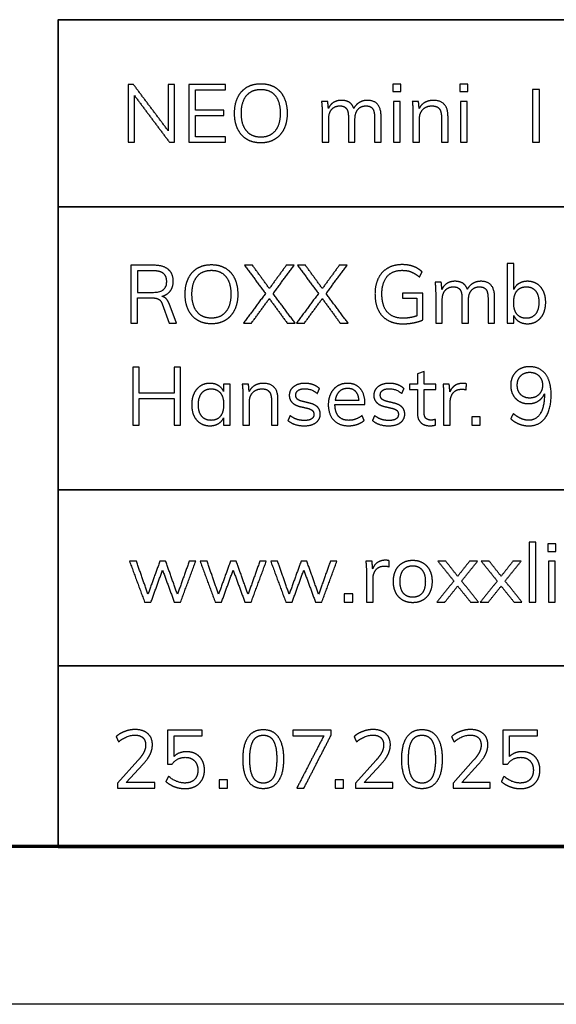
# Model space of a CAD drawing. Header units: millimetres. Extents: x 18103 to 19103, y -4769 to -3769.
# Tile 3 of 7: x 18906 to 18957, y -4769 to -4676. Entities that reach past the tile are written whole.
import ezdxf

# ---------------------------------------------------------------- set-up
doc = ezdxf.new("R2010")
doc.units = ezdxf.units.MM
doc.layers.add('ROXX NEO mini i_Mount 90°', color=7, linetype='Continuous', true_color=0x000000)

msp = doc.modelspace()

# ---------------------------------------------------------------- linework, layer by layer
at = {"layer": 'ROXX NEO mini i_Mount 90°', "color": 18, "true_color": 0x000000}
for p, q in [((18944.465, -4701.596), (18942.518, -4701.596)), ((18942.518, -4701.596), (18942.518, -4702.098)), ((18944.465, -4704.145), (18944.465, -4701.596)), ((18942.518, -4702.098), (18943.885, -4702.098)), ((18943.885, -4702.098), (18943.885, -4703.774)), ((18919.676, -4702.631), (18920.356, -4704.462)), ((18921.028, -4704.462), (18920.333, -4702.6)), ((18920.356, -4704.462), (18921.028, -4704.462)), ((18944.574, -4709.052), (18943.948, -4709.276)), ((18944.574, -4710.273), (18944.574, -4709.052)), ((18943.948, -4709.276), (18943.948, -4710.273)), ((18926.143, -4710.273), (18925.525, -4710.273)), ((18925.525, -4710.273), (18925.525, -4710.945)), ((18926.143, -4714.158), (18926.143, -4710.273)), ((18943.948, -4710.273), (18943.191, -4710.273)), ((18943.191, -4710.273), (18943.191, -4710.767)), ((18943.191, -4710.767), (18943.948, -4710.767)), ((18943.948, -4710.767), (18943.948, -4712.976)), ((18945.686, -4710.273), (18944.574, -4710.273)), ((18944.574, -4712.891), (18944.574, -4710.767)), ((18944.574, -4710.767), (18945.686, -4710.767)), ((18945.686, -4710.767), (18945.686, -4710.273)), ((18936.107, -4712.196), (18938.958, -4712.196)), ((18938.958, -4712.196), (18938.958, -4712.08)), ((18925.525, -4713.455), (18925.525, -4714.158)), ((18925.525, -4714.158), (18926.143, -4714.158)), ((18917.368, -4746.028), (18915.444, -4748.16)), ((18916.263, -4748.106), (18917.831, -4746.406)), ((18939.993, -4746.028), (18938.07, -4748.16)), ((18938.889, -4748.106), (18940.457, -4746.406)), ((18949.263, -4746.028), (18947.339, -4748.16)), ((18948.158, -4748.106), (18949.726, -4746.406)), ((18915.444, -4748.16), (18915.444, -4748.639)), ((18918.982, -4748.106), (18916.263, -4748.106)), ((18918.982, -4748.639), (18918.982, -4748.106)), ((18938.07, -4748.16), (18938.07, -4748.639)), ((18941.608, -4748.106), (18938.889, -4748.106)), ((18941.608, -4748.639), (18941.608, -4748.106)), ((18947.339, -4748.16), (18947.339, -4748.639)), ((18950.877, -4748.106), (18948.158, -4748.106)), ((18950.877, -4748.639), (18950.877, -4748.106)), ((18915.444, -4748.639), (18918.982, -4748.639)), ((18938.07, -4748.639), (18941.608, -4748.639)), ((18947.339, -4748.639), (18950.877, -4748.639)), ((19103.314, -4769.188), (18103.314, -4769.188))]:
    msp.add_line(p, q, dxfattribs=at)
at = {"layer": 'ROXX NEO mini i_Mount 90°', "color": 18, "lineweight": 70, "true_color": 0x000000}
msp.add_line((19088.314, -4754.188), (18118.314, -4754.188), dxfattribs=at)
at = {"layer": 'ROXX NEO mini i_Mount 90°', "color": 18, "lineweight": 35, "true_color": 0x000000}
msp.add_lwpolyline([(19088.335, -4675.623), (18909.793, -4675.623), (18909.793, -4754.285), (19088.335, -4754.285)], close=True, dxfattribs=at)
for points in [[(18909.793, -4693.409), (19088.335, -4693.409)], [(18909.793, -4720.29), (19088.335, -4720.29)], [(18909.793, -4737.01), (19088.335, -4737.01)]]:
    msp.add_lwpolyline(points, dxfattribs=at)
at = {"layer": 'ROXX NEO mini i_Mount 90°', "color": 18, "true_color": 0x000000}
for points in [[(18916.455, -4681.768), (18916.455, -4684.518), (18916.455, -4687.268)], [(18916.942, -4681.768), (18916.699, -4681.768), (18916.455, -4681.768)], [(18920.264, -4686.194), (18918.603, -4683.981), (18916.942, -4681.768)], [(18920.866, -4681.768), (18920.565, -4681.768), (18920.264, -4681.768)], [(18920.264, -4681.768), (18920.264, -4683.981), (18920.264, -4686.194)], [(18920.866, -4687.268), (18920.866, -4684.518), (18920.866, -4681.768)], [(18922.218, -4681.768), (18922.218, -4684.518), (18922.218, -4687.268)], [(18925.694, -4681.768), (18923.956, -4681.768), (18922.218, -4681.768)], [(18925.694, -4682.293), (18925.694, -4682.031), (18925.694, -4681.768)], [(18941.62, -4681.737), (18941.62, -4682.093), (18941.62, -4682.448)], [(18942.384, -4681.737), (18942.002, -4681.737), (18941.62, -4681.737)], [(18942.384, -4682.448), (18942.384, -4682.093), (18942.384, -4681.737)], [(18947.977, -4681.737), (18947.977, -4682.093), (18947.977, -4682.448)], [(18948.742, -4681.737), (18948.359, -4681.737), (18947.977, -4681.737)], [(18948.742, -4682.448), (18948.742, -4682.093), (18948.742, -4681.737)], [(18917.05, -4682.842), (18918.711, -4685.055), (18920.372, -4687.268)], [(18917.05, -4687.268), (18917.05, -4685.055), (18917.05, -4682.842)], [(18922.844, -4682.293), (18924.269, -4682.293), (18925.694, -4682.293)], [(18922.844, -4684.209), (18922.844, -4683.251), (18922.844, -4682.293)], [(18941.62, -4682.448), (18942.002, -4682.448), (18942.384, -4682.448)], [(18947.977, -4682.448), (18948.359, -4682.448), (18948.742, -4682.448)], [(18955.563, -4682.271), (18955.232, -4682.271), (18954.902, -4682.271)], [(18954.902, -4682.271), (18954.902, -4684.77), (18954.902, -4687.268)], [(18955.563, -4687.268), (18955.563, -4684.77), (18955.563, -4682.271)], [(18935.424, -4683.383), (18935.127, -4683.383), (18934.829, -4683.383)], [(18934.829, -4683.383), (18934.891, -4683.869), (18934.891, -4684.472)], [(18935.486, -4684.062), (18935.455, -4683.722), (18935.424, -4683.383)], [(18940.492, -4684.827), (18940.492, -4683.29), (18939.202, -4683.29)], [(18942.307, -4683.383), (18941.994, -4683.383), (18941.681, -4683.383)], [(18941.681, -4683.383), (18941.681, -4685.325), (18941.681, -4687.268)], [(18942.307, -4687.268), (18942.307, -4685.325), (18942.307, -4683.383)], [(18944.053, -4683.383), (18943.755, -4683.383), (18943.458, -4683.383)], [(18943.458, -4683.383), (18943.52, -4683.869), (18943.52, -4684.472)], [(18944.115, -4684.078), (18944.084, -4683.73), (18944.053, -4683.383)], [(18946.857, -4684.827), (18946.857, -4683.29), (18945.459, -4683.29)], [(18948.664, -4683.383), (18948.352, -4683.383), (18948.039, -4683.383)], [(18948.039, -4683.383), (18948.039, -4685.325), (18948.039, -4687.268)], [(18948.664, -4687.268), (18948.664, -4685.325), (18948.664, -4683.383)], [(18925.539, -4684.209), (18924.192, -4684.209), (18922.844, -4684.209)], [(18922.844, -4684.742), (18924.192, -4684.742), (18925.539, -4684.742)], [(18922.844, -4686.743), (18922.844, -4685.742), (18922.844, -4684.742)], [(18925.539, -4684.742), (18925.539, -4684.476), (18925.539, -4684.209)], [(18934.891, -4684.472), (18934.891, -4685.87), (18934.891, -4687.268)], [(18943.52, -4684.472), (18943.52, -4685.87), (18943.52, -4687.268)], [(18935.517, -4687.268), (18935.517, -4686.16), (18935.517, -4685.051)], [(18937.386, -4684.858), (18937.386, -4686.063), (18937.386, -4687.268)], [(18938.012, -4687.268), (18938.012, -4686.16), (18938.012, -4685.051)], [(18939.866, -4684.858), (18939.866, -4686.063), (18939.866, -4687.268)], [(18940.492, -4687.268), (18940.492, -4686.048), (18940.492, -4684.827)], [(18944.146, -4687.268), (18944.146, -4686.156), (18944.146, -4685.043)], [(18946.231, -4684.858), (18946.231, -4686.063), (18946.231, -4687.268)], [(18946.857, -4687.268), (18946.857, -4686.048), (18946.857, -4684.827)], [(18916.455, -4687.268), (18916.753, -4687.268), (18917.05, -4687.268)], [(18920.372, -4687.268), (18920.619, -4687.268), (18920.866, -4687.268)], [(18922.218, -4687.268), (18923.956, -4687.268), (18925.694, -4687.268)], [(18925.694, -4686.743), (18924.269, -4686.743), (18922.844, -4686.743)], [(18925.694, -4687.268), (18925.694, -4687.005), (18925.694, -4686.743)], [(18934.891, -4687.268), (18935.204, -4687.268), (18935.517, -4687.268)], [(18937.386, -4687.268), (18937.699, -4687.268), (18938.012, -4687.268)], [(18939.866, -4687.268), (18940.179, -4687.268), (18940.492, -4687.268)], [(18941.681, -4687.268), (18941.994, -4687.268), (18942.307, -4687.268)], [(18943.52, -4687.268), (18943.833, -4687.268), (18944.146, -4687.268)], [(18946.231, -4687.268), (18946.544, -4687.268), (18946.857, -4687.268)], [(18948.039, -4687.268), (18948.352, -4687.268), (18948.664, -4687.268)], [(18954.902, -4687.268), (18955.232, -4687.268), (18955.563, -4687.268)], [(18953.101, -4698.776), (18952.788, -4698.776), (18952.475, -4698.776)], [(18952.475, -4698.776), (18952.475, -4701.619), (18952.475, -4704.462)], [(18953.101, -4701.264), (18953.101, -4700.02), (18953.101, -4698.776)], [(18918.896, -4698.962), (18917.803, -4698.962), (18916.71, -4698.962)], [(18916.71, -4698.962), (18916.71, -4701.712), (18916.71, -4704.462)], [(18918.842, -4699.487), (18918.089, -4699.487), (18917.336, -4699.487)], [(18917.336, -4699.487), (18917.336, -4700.51), (18917.336, -4701.534)], [(18928.266, -4698.962), (18927.888, -4698.962), (18927.509, -4698.962)], [(18927.509, -4698.962), (18928.506, -4700.302), (18929.502, -4701.642)], [(18929.873, -4701.171), (18929.069, -4700.066), (18928.266, -4698.962)], [(18931.48, -4698.962), (18930.676, -4700.066), (18929.873, -4701.171)], [(18930.228, -4701.65), (18931.228, -4700.306), (18932.229, -4698.962)], [(18932.229, -4698.962), (18931.854, -4698.962), (18931.48, -4698.962)], [(18933.303, -4698.962), (18932.924, -4698.962), (18932.546, -4698.962)], [(18932.546, -4698.962), (18933.542, -4700.302), (18934.539, -4701.642)], [(18934.909, -4701.171), (18934.106, -4700.066), (18933.303, -4698.962)], [(18936.516, -4698.962), (18935.713, -4700.066), (18934.909, -4701.171)], [(18935.265, -4701.65), (18936.265, -4700.306), (18937.265, -4698.962)], [(18937.265, -4698.962), (18936.891, -4698.962), (18936.516, -4698.962)], [(18944.148, -4700.082), (18944.272, -4699.838), (18944.395, -4699.595)], [(18946.218, -4700.576), (18945.921, -4700.576), (18945.623, -4700.576)], [(18945.623, -4700.576), (18945.685, -4701.063), (18945.685, -4701.665)], [(18946.28, -4701.256), (18946.249, -4700.916), (18946.218, -4700.576)], [(18951.286, -4702.021), (18951.286, -4700.483), (18949.996, -4700.483)], [(18917.336, -4701.534), (18918.089, -4701.534), (18918.842, -4701.534)], [(18929.502, -4701.642), (18928.455, -4703.052), (18927.409, -4704.462)], [(18932.322, -4704.462), (18931.275, -4703.056), (18930.228, -4701.65)], [(18934.539, -4701.642), (18933.492, -4703.052), (18932.445, -4704.462)], [(18937.358, -4704.462), (18936.311, -4703.056), (18935.265, -4701.65)], [(18917.336, -4704.462), (18917.336, -4703.26), (18917.336, -4702.059)], [(18917.336, -4702.059), (18918.023, -4702.059), (18918.711, -4702.059)], [(18928.166, -4704.462), (18929.015, -4703.295), (18929.865, -4702.129)], [(18929.865, -4702.129), (18930.719, -4703.295), (18931.572, -4704.462)], [(18933.202, -4704.462), (18934.052, -4703.295), (18934.902, -4702.129)], [(18934.902, -4702.129), (18935.755, -4703.295), (18936.609, -4704.462)], [(18945.685, -4701.665), (18945.685, -4703.063), (18945.685, -4704.462)], [(18946.311, -4704.462), (18946.311, -4703.353), (18946.311, -4702.245)], [(18948.18, -4702.051), (18948.18, -4703.257), (18948.18, -4704.462)], [(18948.806, -4704.462), (18948.806, -4703.353), (18948.806, -4702.245)], [(18950.66, -4702.051), (18950.66, -4703.257), (18950.66, -4704.462)], [(18951.286, -4704.462), (18951.286, -4703.241), (18951.286, -4702.021)], [(18916.71, -4704.462), (18917.023, -4704.462), (18917.336, -4704.462)], [(18927.409, -4704.462), (18927.787, -4704.462), (18928.166, -4704.462)], [(18931.572, -4704.462), (18931.947, -4704.462), (18932.322, -4704.462)], [(18932.445, -4704.462), (18932.824, -4704.462), (18933.202, -4704.462)], [(18936.609, -4704.462), (18936.983, -4704.462), (18937.358, -4704.462)], [(18945.685, -4704.462), (18945.998, -4704.462), (18946.311, -4704.462)], [(18948.18, -4704.462), (18948.493, -4704.462), (18948.806, -4704.462)], [(18950.66, -4704.462), (18950.973, -4704.462), (18951.286, -4704.462)], [(18952.475, -4704.462), (18952.788, -4704.462), (18953.101, -4704.462)], [(18953.101, -4704.462), (18953.101, -4704.102), (18953.101, -4703.743)], [(18917.506, -4708.658), (18917.194, -4708.658), (18916.881, -4708.658)], [(18916.881, -4708.658), (18916.881, -4711.408), (18916.881, -4714.158)], [(18917.506, -4711.099), (18917.506, -4709.879), (18917.506, -4708.658)], [(18920.805, -4708.658), (18920.805, -4709.879), (18920.805, -4711.099)], [(18921.438, -4708.658), (18921.122, -4708.658), (18920.805, -4708.658)], [(18921.438, -4714.158), (18921.438, -4711.408), (18921.438, -4708.658)], [(18927.888, -4710.273), (18927.591, -4710.273), (18927.294, -4710.273)], [(18927.294, -4710.273), (18927.355, -4710.759), (18927.355, -4711.362)], [(18927.95, -4710.968), (18927.919, -4710.62), (18927.888, -4710.273)], [(18930.692, -4711.717), (18930.692, -4710.18), (18929.294, -4710.18)], [(18934.431, -4711.146), (18934.536, -4710.918), (18934.64, -4710.69)], [(18942.465, -4711.146), (18942.569, -4710.918), (18942.674, -4710.69)], [(18946.976, -4710.273), (18946.679, -4710.273), (18946.381, -4710.273)], [(18946.381, -4710.273), (18946.443, -4710.759), (18946.443, -4711.362)], [(18947.038, -4710.991), (18947.007, -4710.632), (18946.976, -4710.273)], [(18948.606, -4710.226), (18948.444, -4710.18), (18948.251, -4710.18)], [(18948.591, -4710.798), (18948.598, -4710.512), (18948.606, -4710.226)], [(18920.805, -4711.099), (18919.156, -4711.099), (18917.506, -4711.099)], [(18917.506, -4714.158), (18917.506, -4712.895), (18917.506, -4711.632)], [(18917.506, -4711.632), (18919.156, -4711.632), (18920.805, -4711.632)], [(18920.805, -4711.632), (18920.805, -4712.895), (18920.805, -4714.158)], [(18927.355, -4711.362), (18927.355, -4712.76), (18927.355, -4714.158)], [(18927.981, -4714.158), (18927.981, -4713.046), (18927.981, -4711.934)], [(18930.067, -4711.748), (18930.067, -4712.953), (18930.067, -4714.158)], [(18930.692, -4714.158), (18930.692, -4712.938), (18930.692, -4711.717)], [(18933.643, -4712.049), (18933.315, -4711.968), (18932.987, -4711.887)], [(18936.131, -4711.787), (18937.262, -4711.787), (18938.394, -4711.787)], [(18941.677, -4712.049), (18941.349, -4711.968), (18941.02, -4711.887)], [(18946.443, -4711.362), (18946.443, -4712.76), (18946.443, -4714.158)], [(18947.069, -4714.158), (18947.069, -4713.05), (18947.069, -4711.941)], [(18956.022, -4711.177), (18956.022, -4711.227), (18956.022, -4711.277)], [(18932.786, -4712.382), (18933.114, -4712.459), (18933.442, -4712.536)], [(18940.82, -4712.382), (18941.148, -4712.459), (18941.476, -4712.536)], [(18931.843, -4713.247), (18931.739, -4713.479), (18931.635, -4713.71)], [(18931.635, -4713.71), (18932.207, -4714.212), (18933.188, -4714.212)], [(18938.888, -4713.695), (18938.784, -4713.467), (18938.68, -4713.239)], [(18939.877, -4713.247), (18939.773, -4713.479), (18939.669, -4713.71)], [(18939.669, -4713.71), (18940.24, -4714.212), (18941.221, -4714.212)], [(18945.671, -4714.135), (18945.671, -4713.869), (18945.671, -4713.602)], [(18949.131, -4713.363), (18949.131, -4713.76), (18949.131, -4714.158)], [(18949.927, -4713.363), (18949.529, -4713.363), (18949.131, -4713.363)], [(18949.927, -4714.158), (18949.927, -4713.76), (18949.927, -4713.363)], [(18953.063, -4713.054), (18952.94, -4713.297), (18952.816, -4713.54)], [(18916.881, -4714.158), (18917.194, -4714.158), (18917.506, -4714.158)], [(18920.805, -4714.158), (18921.122, -4714.158), (18921.438, -4714.158)], [(18927.355, -4714.158), (18927.668, -4714.158), (18927.981, -4714.158)], [(18930.067, -4714.158), (18930.38, -4714.158), (18930.692, -4714.158)], [(18946.443, -4714.158), (18946.756, -4714.158), (18947.069, -4714.158)], [(18949.131, -4714.158), (18949.529, -4714.158), (18949.927, -4714.158)], [(18955.206, -4725.283), (18954.893, -4725.283), (18954.581, -4725.283)], [(18954.581, -4725.283), (18954.581, -4728.126), (18954.581, -4730.968)], [(18955.206, -4730.968), (18955.206, -4728.126), (18955.206, -4725.283)], [(18956.357, -4725.438), (18956.357, -4725.793), (18956.357, -4726.148)], [(18957.122, -4725.438), (18956.74, -4725.438), (18956.357, -4725.438)], [(18957.122, -4726.148), (18957.122, -4725.793), (18957.122, -4725.438)], [(18956.357, -4726.148), (18956.74, -4726.148), (18957.122, -4726.148)], [(18917.23, -4727.083), (18916.901, -4727.083), (18916.573, -4727.083)], [(18916.573, -4727.083), (18917.292, -4729.026), (18918.01, -4730.968)], [(18918.327, -4730.219), (18917.778, -4728.651), (18917.23, -4727.083)], [(18919.462, -4727.083), (18918.894, -4728.651), (18918.327, -4730.219)], [(18920.011, -4727.083), (18919.736, -4727.083), (18919.462, -4727.083)], [(18921.131, -4730.227), (18920.571, -4728.655), (18920.011, -4727.083)], [(18922.251, -4727.083), (18921.691, -4728.655), (18921.131, -4730.227)], [(18921.432, -4730.968), (18922.15, -4729.026), (18922.869, -4727.083)], [(18922.869, -4727.083), (18922.56, -4727.083), (18922.251, -4727.083)], [(18923.943, -4727.083), (18923.614, -4727.083), (18923.286, -4727.083)], [(18923.286, -4727.083), (18924.004, -4729.026), (18924.723, -4730.968)], [(18925.039, -4730.219), (18924.491, -4728.651), (18923.943, -4727.083)], [(18926.175, -4727.083), (18925.607, -4728.651), (18925.039, -4730.219)], [(18926.723, -4727.083), (18926.449, -4727.083), (18926.175, -4727.083)], [(18927.844, -4730.227), (18927.284, -4728.655), (18926.723, -4727.083)], [(18928.964, -4727.083), (18928.404, -4728.655), (18927.844, -4730.227)], [(18928.145, -4730.968), (18928.863, -4729.026), (18929.582, -4727.083)], [(18929.582, -4727.083), (18929.273, -4727.083), (18928.964, -4727.083)], [(18930.655, -4727.083), (18930.327, -4727.083), (18929.999, -4727.083)], [(18929.999, -4727.083), (18930.717, -4729.026), (18931.436, -4730.968)], [(18931.752, -4730.219), (18931.204, -4728.651), (18930.655, -4727.083)], [(18932.888, -4727.083), (18932.32, -4728.651), (18931.752, -4730.219)], [(18933.436, -4727.083), (18933.162, -4727.083), (18932.888, -4727.083)], [(18934.556, -4730.227), (18933.996, -4728.655), (18933.436, -4727.083)], [(18935.676, -4727.083), (18935.116, -4728.655), (18934.556, -4730.227)], [(18934.858, -4730.968), (18935.576, -4729.026), (18936.294, -4727.083)], [(18936.294, -4727.083), (18935.985, -4727.083), (18935.676, -4727.083)], [(18939.633, -4727.083), (18939.336, -4727.083), (18939.038, -4727.083)], [(18939.038, -4727.083), (18939.1, -4727.57), (18939.1, -4728.172)], [(18939.695, -4727.801), (18939.664, -4727.442), (18939.633, -4727.083)], [(18941.263, -4727.037), (18941.101, -4726.99), (18940.908, -4726.99)], [(18941.248, -4727.608), (18941.255, -4727.322), (18941.263, -4727.037)], [(18946.647, -4727.083), (18946.269, -4727.083), (18945.89, -4727.083)], [(18945.89, -4727.083), (18946.651, -4728.025), (18947.412, -4728.968)], [(18947.775, -4728.512), (18947.211, -4727.797), (18946.647, -4727.083)], [(18948.903, -4727.083), (18948.339, -4727.797), (18947.775, -4728.512)], [(18948.154, -4728.968), (18948.911, -4728.025), (18949.668, -4727.083)], [(18949.668, -4727.083), (18949.285, -4727.083), (18948.903, -4727.083)], [(18950.78, -4727.083), (18950.402, -4727.083), (18950.023, -4727.083)], [(18950.023, -4727.083), (18950.784, -4728.025), (18951.545, -4728.968)], [(18951.908, -4728.512), (18951.344, -4727.797), (18950.78, -4727.083)], [(18953.036, -4727.083), (18952.472, -4727.797), (18951.908, -4728.512)], [(18952.286, -4728.968), (18953.043, -4728.025), (18953.8, -4727.083)], [(18953.8, -4727.083), (18953.418, -4727.083), (18953.036, -4727.083)], [(18957.045, -4727.083), (18956.732, -4727.083), (18956.419, -4727.083)], [(18956.419, -4727.083), (18956.419, -4729.026), (18956.419, -4730.968)], [(18957.045, -4730.968), (18957.045, -4729.026), (18957.045, -4727.083)], [(18918.613, -4730.968), (18919.165, -4729.451), (18919.717, -4727.933)], [(18919.717, -4727.933), (18920.273, -4729.451), (18920.83, -4730.968)], [(18925.325, -4730.968), (18925.878, -4729.451), (18926.43, -4727.933)], [(18926.43, -4727.933), (18926.986, -4729.451), (18927.542, -4730.968)], [(18932.038, -4730.968), (18932.59, -4729.451), (18933.143, -4727.933)], [(18933.143, -4727.933), (18933.699, -4729.451), (18934.255, -4730.968)], [(18939.1, -4728.172), (18939.1, -4729.57), (18939.1, -4730.968)], [(18939.726, -4730.968), (18939.726, -4729.86), (18939.726, -4728.752)], [(18947.412, -4728.968), (18946.605, -4729.968), (18945.798, -4730.968)], [(18946.562, -4730.968), (18947.169, -4730.204), (18947.775, -4729.439)], [(18947.775, -4729.439), (18948.389, -4730.204), (18949.003, -4730.968)], [(18949.753, -4730.968), (18948.953, -4729.968), (18948.154, -4728.968)], [(18951.545, -4728.968), (18950.738, -4729.968), (18949.93, -4730.968)], [(18950.695, -4730.968), (18951.301, -4730.204), (18951.908, -4729.439)], [(18951.908, -4729.439), (18952.522, -4730.204), (18953.136, -4730.968)], [(18953.885, -4730.968), (18953.086, -4729.968), (18952.286, -4728.968)], [(18936.997, -4730.173), (18936.997, -4730.571), (18936.997, -4730.968)], [(18937.793, -4730.173), (18937.395, -4730.173), (18936.997, -4730.173)], [(18937.793, -4730.968), (18937.793, -4730.571), (18937.793, -4730.173)], [(18918.01, -4730.968), (18918.311, -4730.968), (18918.613, -4730.968)], [(18920.83, -4730.968), (18921.131, -4730.968), (18921.432, -4730.968)], [(18924.723, -4730.968), (18925.024, -4730.968), (18925.325, -4730.968)], [(18927.542, -4730.968), (18927.844, -4730.968), (18928.145, -4730.968)], [(18931.436, -4730.968), (18931.737, -4730.968), (18932.038, -4730.968)], [(18934.255, -4730.968), (18934.556, -4730.968), (18934.858, -4730.968)], [(18936.997, -4730.968), (18937.395, -4730.968), (18937.793, -4730.968)], [(18939.1, -4730.968), (18939.413, -4730.968), (18939.726, -4730.968)], [(18945.798, -4730.968), (18946.18, -4730.968), (18946.562, -4730.968)], [(18949.003, -4730.968), (18949.378, -4730.968), (18949.753, -4730.968)], [(18949.93, -4730.968), (18950.313, -4730.968), (18950.695, -4730.968)], [(18953.136, -4730.968), (18953.511, -4730.968), (18953.885, -4730.968)], [(18954.581, -4730.968), (18954.893, -4730.968), (18955.206, -4730.968)], [(18956.419, -4730.968), (18956.732, -4730.968), (18957.045, -4730.968)], [(18915.297, -4743.757), (18915.417, -4744), (18915.537, -4744.244)], [(18923.486, -4743.139), (18921.836, -4743.139), (18920.187, -4743.139)], [(18920.187, -4743.139), (18920.187, -4744.75), (18920.187, -4746.36)], [(18920.821, -4745.626), (18920.821, -4744.645), (18920.821, -4743.664)], [(18920.821, -4743.664), (18922.153, -4743.664), (18923.486, -4743.664)], [(18923.486, -4743.664), (18923.486, -4743.402), (18923.486, -4743.139)], [(18932.111, -4743.139), (18932.111, -4743.405), (18932.111, -4743.672)], [(18935.741, -4743.139), (18933.926, -4743.139), (18932.111, -4743.139)], [(18932.111, -4743.672), (18933.579, -4743.672), (18935.046, -4743.672)], [(18935.046, -4743.672), (18933.764, -4746.155), (18932.482, -4748.639)], [(18933.161, -4748.639), (18934.451, -4746.125), (18935.741, -4743.61)], [(18935.741, -4743.61), (18935.741, -4743.375), (18935.741, -4743.139)], [(18937.923, -4743.757), (18938.043, -4744), (18938.162, -4744.244)], [(18947.193, -4743.757), (18947.312, -4744), (18947.432, -4744.244)], [(18955.381, -4743.139), (18953.732, -4743.139), (18952.082, -4743.139)], [(18952.082, -4743.139), (18952.082, -4744.75), (18952.082, -4746.36)], [(18952.716, -4745.626), (18952.716, -4744.645), (18952.716, -4743.664)], [(18952.716, -4743.664), (18954.048, -4743.664), (18955.381, -4743.664)], [(18955.381, -4743.664), (18955.381, -4743.402), (18955.381, -4743.139)], [(18921.987, -4745.186), (18921.276, -4745.186), (18920.821, -4745.626)], [(18953.882, -4745.186), (18953.172, -4745.186), (18952.716, -4745.626)], [(18920.187, -4746.36), (18920.407, -4746.36), (18920.627, -4746.36)], [(18952.082, -4746.36), (18952.303, -4746.36), (18952.523, -4746.36)], [(18920.272, -4747.527), (18920.152, -4747.77), (18920.033, -4748.013)], [(18925.084, -4747.843), (18925.084, -4748.241), (18925.084, -4748.639)], [(18925.88, -4747.843), (18925.482, -4747.843), (18925.084, -4747.843)], [(18925.88, -4748.639), (18925.88, -4748.241), (18925.88, -4747.843)], [(18936.139, -4747.843), (18936.139, -4748.241), (18936.139, -4748.639)], [(18936.934, -4747.843), (18936.536, -4747.843), (18936.139, -4747.843)], [(18936.934, -4748.639), (18936.934, -4748.241), (18936.934, -4747.843)], [(18952.167, -4747.527), (18952.048, -4747.77), (18951.928, -4748.013)], [(18925.084, -4748.639), (18925.482, -4748.639), (18925.88, -4748.639)], [(18932.482, -4748.639), (18932.822, -4748.639), (18933.161, -4748.639)], [(18936.139, -4748.639), (18936.536, -4748.639), (18936.934, -4748.639)]]:
    msp.add_open_spline(points, degree=2, dxfattribs=at)
for points, knots in [([(18929.062, -4687.33), (18929.827, -4687.33), (18930.391, -4686.986), (18930.955, -4686.642), (18931.26, -4686.009), (18931.565, -4685.376), (18931.565, -4684.51), (18931.565, -4683.653), (18931.264, -4683.019), (18930.962, -4682.386), (18930.398, -4682.046), (18929.834, -4681.706), (18929.062, -4681.706), (18928.289, -4681.706), (18927.726, -4682.046), (18927.162, -4682.386), (18926.86, -4683.019), (18926.559, -4683.653), (18926.559, -4684.518), (18926.559, -4685.376), (18926.864, -4686.013), (18927.169, -4686.65), (18927.733, -4686.99), (18928.297, -4687.33), (18929.062, -4687.33)], [-12, -12, -12, -11, -11, -10, -10, -9, -9, -8, -8, -7, -7, -6, -6, -5, -5, -4, -4, -3, -3, -2, -2, -1, -1, 0, 0, 0]), ([(18929.062, -4686.789), (18929.935, -4686.789), (18930.422, -4686.194), (18930.908, -4685.6), (18930.908, -4684.51), (18930.908, -4683.421), (18930.425, -4682.834), (18929.943, -4682.247), (18929.062, -4682.247), (18928.181, -4682.247), (18927.695, -4682.838), (18927.208, -4683.429), (18927.208, -4684.51), (18927.208, -4685.6), (18927.695, -4686.194), (18928.181, -4686.789), (18929.062, -4686.789)], [0, 0, 0, 1, 1, 2, 2, 3, 3, 4, 4, 5, 5, 6, 6, 7, 7, 8, 8, 8]), ([(18937.904, -4684.047), (18937.765, -4683.661), (18937.471, -4683.475), (18937.178, -4683.29), (18936.714, -4683.29), (18936.289, -4683.29), (18935.969, -4683.491), (18935.648, -4683.692), (18935.486, -4684.062)], [-31, -31, -31, -30, -30, -29, -29, -28, -28, -27, -27, -27]), ([(18935.517, -4685.051), (18935.517, -4684.479), (18935.799, -4684.147), (18936.081, -4683.815), (18936.575, -4683.815), (18937, -4683.815), (18937.193, -4684.066), (18937.386, -4684.317), (18937.386, -4684.858)], [-21, -21, -21, -20, -20, -19, -19, -18, -18, -17, -17, -17]), ([(18939.202, -4683.29), (18938.769, -4683.29), (18938.425, -4683.495), (18938.082, -4683.699), (18937.904, -4684.047)], [-33, -33, -33, -32, -32, -31, -31, -31]), ([(18938.012, -4685.051), (18938.012, -4684.479), (18938.29, -4684.147), (18938.568, -4683.815), (18939.063, -4683.815), (18939.487, -4683.815), (18939.677, -4684.062), (18939.866, -4684.31), (18939.866, -4684.858)], [-14, -14, -14, -13, -13, -12, -12, -11, -11, -10, -10, -10]), ([(18945.459, -4683.29), (18945.003, -4683.29), (18944.648, -4683.495), (18944.292, -4683.699), (18944.115, -4684.078)], [-18, -18, -18, -17, -17, -16, -16, -16]), ([(18944.146, -4685.043), (18944.146, -4684.479), (18944.47, -4684.147), (18944.794, -4683.815), (18945.335, -4683.815), (18945.799, -4683.815), (18946.015, -4684.066), (18946.231, -4684.317), (18946.231, -4684.858)], [-10, -10, -10, -9, -9, -8, -8, -7, -7, -6, -6, -6]), ([(18918.842, -4701.534), (18920.109, -4701.534), (18920.109, -4700.499), (18920.109, -4699.989), (18919.8, -4699.738), (18919.491, -4699.487), (18918.842, -4699.487)], [0, 0, 0, 1, 1, 2, 2, 3, 3, 3]), ([(18919.638, -4701.92), (18920.171, -4701.766), (18920.452, -4701.399), (18920.734, -4701.032), (18920.734, -4700.491), (18920.734, -4699.749), (18920.259, -4699.356), (18919.784, -4698.962), (18918.896, -4698.962)], [-13, -13, -13, -12, -12, -11, -11, -10, -10, -9, -9, -9]), ([(18924.365, -4704.523), (18925.13, -4704.523), (18925.694, -4704.18), (18926.258, -4703.836), (18926.563, -4703.202), (18926.868, -4702.569), (18926.868, -4701.704), (18926.868, -4700.846), (18926.567, -4700.213), (18926.265, -4699.58), (18925.701, -4699.24), (18925.138, -4698.9), (18924.365, -4698.9), (18923.593, -4698.9), (18923.029, -4699.24), (18922.465, -4699.58), (18922.164, -4700.213), (18921.862, -4700.846), (18921.862, -4701.712), (18921.862, -4702.569), (18922.167, -4703.206), (18922.473, -4703.844), (18923.036, -4704.183), (18923.6, -4704.523), (18924.365, -4704.523)], [-12, -12, -12, -11, -11, -10, -10, -9, -9, -8, -8, -7, -7, -6, -6, -5, -5, -4, -4, -3, -3, -2, -2, -1, -1, 0, 0, 0]), ([(18924.365, -4703.983), (18925.238, -4703.983), (18925.725, -4703.388), (18926.211, -4702.793), (18926.211, -4701.704), (18926.211, -4700.615), (18925.728, -4700.028), (18925.246, -4699.44), (18924.365, -4699.44), (18923.484, -4699.44), (18922.998, -4700.031), (18922.511, -4700.622), (18922.511, -4701.704), (18922.511, -4702.793), (18922.998, -4703.388), (18923.484, -4703.983), (18924.365, -4703.983)], [0, 0, 0, 1, 1, 2, 2, 3, 3, 4, 4, 5, 5, 6, 6, 7, 7, 8, 8, 8]), ([(18944.395, -4699.595), (18944.048, -4699.247), (18943.565, -4699.074), (18943.082, -4698.9), (18942.503, -4698.9), (18941.707, -4698.9), (18941.124, -4699.236), (18940.541, -4699.572), (18940.228, -4700.201), (18939.915, -4700.831), (18939.915, -4701.704), (18939.915, -4702.584), (18940.228, -4703.218), (18940.541, -4703.851), (18941.135, -4704.187), (18941.73, -4704.523), (18942.549, -4704.523), (18943.09, -4704.523), (18943.615, -4704.419), (18944.14, -4704.315), (18944.465, -4704.145)], [-15, -15, -15, -14, -14, -13, -13, -12, -12, -11, -11, -10, -10, -9, -9, -8, -8, -7, -7, -6, -6, -5, -5, -5]), ([(18943.885, -4703.774), (18943.252, -4703.99), (18942.565, -4703.99), (18941.591, -4703.99), (18941.081, -4703.407), (18940.572, -4702.824), (18940.572, -4701.704), (18940.572, -4700.607), (18941.07, -4700.024), (18941.568, -4699.44), (18942.503, -4699.44), (18942.982, -4699.44), (18943.364, -4699.591), (18943.746, -4699.742), (18944.148, -4700.082)], [-23, -23, -23, -22, -22, -21, -21, -20, -20, -19, -19, -18, -18, -17, -17, -16, -16, -16]), ([(18948.698, -4701.24), (18948.559, -4700.854), (18948.265, -4700.669), (18947.972, -4700.483), (18947.508, -4700.483), (18947.083, -4700.483), (18946.763, -4700.684), (18946.442, -4700.885), (18946.28, -4701.256)], [-31, -31, -31, -30, -30, -29, -29, -28, -28, -27, -27, -27]), ([(18949.996, -4700.483), (18949.563, -4700.483), (18949.219, -4700.688), (18948.876, -4700.893), (18948.698, -4701.24)], [-33, -33, -33, -32, -32, -31, -31, -31]), ([(18954.414, -4700.483), (18953.958, -4700.483), (18953.615, -4700.684), (18953.271, -4700.885), (18953.101, -4701.264)], [-17, -17, -17, -16, -16, -15, -15, -15]), ([(18953.101, -4703.743), (18953.279, -4704.114), (18953.619, -4704.315), (18953.958, -4704.516), (18954.414, -4704.516), (18954.924, -4704.516), (18955.318, -4704.261), (18955.712, -4704.006), (18955.928, -4703.546), (18956.145, -4703.087), (18956.145, -4702.484), (18956.145, -4701.882), (18955.928, -4701.43), (18955.712, -4700.978), (18955.318, -4700.731), (18954.924, -4700.483), (18954.414, -4700.483)], [-10, -10, -10, -9, -9, -8, -8, -7, -7, -6, -6, -5, -5, -4, -4, -3, -3, -2, -2, -2]), ([(18946.311, -4702.245), (18946.311, -4701.673), (18946.593, -4701.341), (18946.875, -4701.009), (18947.369, -4701.009), (18947.794, -4701.009), (18947.987, -4701.26), (18948.18, -4701.511), (18948.18, -4702.051)], [-21, -21, -21, -20, -20, -19, -19, -18, -18, -17, -17, -17]), ([(18948.806, -4702.245), (18948.806, -4701.673), (18949.084, -4701.341), (18949.362, -4701.009), (18949.857, -4701.009), (18950.282, -4701.009), (18950.471, -4701.256), (18950.66, -4701.503), (18950.66, -4702.051)], [-14, -14, -14, -13, -13, -12, -12, -11, -11, -10, -10, -10]), ([(18954.298, -4703.998), (18954.862, -4703.998), (18955.179, -4703.6), (18955.496, -4703.202), (18955.496, -4702.484), (18955.496, -4701.781), (18955.183, -4701.395), (18954.87, -4701.009), (18954.298, -4701.009), (18953.719, -4701.009), (18953.41, -4701.395), (18953.101, -4701.781), (18953.101, -4702.499), (18953.101, -4703.218), (18953.41, -4703.608), (18953.719, -4703.998), (18954.298, -4703.998)], [0, 0, 0, 1, 1, 2, 2, 3, 3, 4, 4, 5, 5, 6, 6, 7, 7, 8, 8, 8]), ([(18918.711, -4702.059), (18919.112, -4702.059), (18919.332, -4702.175), (18919.553, -4702.291), (18919.676, -4702.631)], [-4, -4, -4, -3, -3, -2, -2, -2]), ([(18920.333, -4702.6), (18920.217, -4702.291), (18920.047, -4702.125), (18919.877, -4701.959), (18919.638, -4701.92)], [-15, -15, -15, -14, -14, -13, -13, -13]), ([(18954.585, -4708.597), (18954.075, -4708.597), (18953.674, -4708.824), (18953.272, -4709.052), (18953.044, -4709.454), (18952.816, -4709.856), (18952.816, -4710.365), (18952.816, -4710.875), (18953.032, -4711.273), (18953.249, -4711.671), (18953.635, -4711.891), (18954.021, -4712.111), (18954.523, -4712.111), (18955.041, -4712.111), (18955.442, -4711.86), (18955.844, -4711.609), (18956.022, -4711.177)], [-28, -28, -28, -27, -27, -26, -26, -25, -25, -24, -24, -23, -23, -22, -22, -21, -21, -20, -20, -20]), ([(18952.816, -4713.54), (18953.164, -4713.865), (18953.616, -4714.042), (18954.067, -4714.22), (18954.539, -4714.22), (18955.543, -4714.22), (18956.103, -4713.444), (18956.663, -4712.667), (18956.663, -4711.269), (18956.663, -4709.987), (18956.122, -4709.292), (18955.582, -4708.597), (18954.585, -4708.597)], [-14, -14, -14, -13, -13, -12, -12, -11, -11, -10, -10, -9, -9, -8, -8, -8]), ([(18954.624, -4711.578), (18955.164, -4711.578), (18955.504, -4711.238), (18955.844, -4710.898), (18955.844, -4710.358), (18955.844, -4709.809), (18955.504, -4709.469), (18955.164, -4709.13), (18954.616, -4709.13), (18954.091, -4709.13), (18953.766, -4709.466), (18953.442, -4709.802), (18953.442, -4710.358), (18953.442, -4710.906), (18953.766, -4711.242), (18954.091, -4711.578), (18954.624, -4711.578)], [0, 0, 0, 1, 1, 2, 2, 3, 3, 4, 4, 5, 5, 6, 6, 7, 7, 8, 8, 8]), ([(18925.525, -4710.945), (18925.347, -4710.582), (18925.007, -4710.381), (18924.667, -4710.18), (18924.211, -4710.18), (18923.702, -4710.18), (18923.311, -4710.435), (18922.921, -4710.69), (18922.705, -4711.15), (18922.489, -4711.609), (18922.489, -4712.212), (18922.489, -4712.814), (18922.701, -4713.266), (18922.914, -4713.718), (18923.304, -4713.965), (18923.694, -4714.212), (18924.211, -4714.212), (18924.667, -4714.212), (18925.011, -4714.015), (18925.355, -4713.818), (18925.525, -4713.455)], [-15, -15, -15, -14, -14, -13, -13, -12, -12, -11, -11, -10, -10, -9, -9, -8, -8, -7, -7, -6, -6, -5, -5, -5]), ([(18924.335, -4713.695), (18924.907, -4713.695), (18925.216, -4713.305), (18925.525, -4712.915), (18925.525, -4712.196), (18925.525, -4711.478), (18925.216, -4711.092), (18924.907, -4710.705), (18924.335, -4710.705), (18923.763, -4710.705), (18923.443, -4711.103), (18923.122, -4711.501), (18923.122, -4712.212), (18923.122, -4712.922), (18923.439, -4713.309), (18923.756, -4713.695), (18924.335, -4713.695)], [0, 0, 0, 1, 1, 2, 2, 3, 3, 4, 4, 5, 5, 6, 6, 7, 7, 8, 8, 8]), ([(18929.294, -4710.18), (18928.839, -4710.18), (18928.483, -4710.385), (18928.128, -4710.589), (18927.95, -4710.968)], [-18, -18, -18, -17, -17, -16, -16, -16]), ([(18927.981, -4711.934), (18927.981, -4711.37), (18928.306, -4711.038), (18928.63, -4710.705), (18929.171, -4710.705), (18929.634, -4710.705), (18929.85, -4710.956), (18930.067, -4711.207), (18930.067, -4711.748)], [-10, -10, -10, -9, -9, -8, -8, -7, -7, -6, -6, -6]), ([(18934.64, -4710.69), (18934.393, -4710.443), (18934.03, -4710.311), (18933.666, -4710.18), (18933.257, -4710.18), (18932.585, -4710.18), (18932.176, -4710.501), (18931.766, -4710.821), (18931.766, -4711.331), (18931.766, -4711.717), (18932.033, -4711.995), (18932.299, -4712.273), (18932.786, -4712.382)], [-25, -25, -25, -24, -24, -23, -23, -22, -22, -21, -21, -20, -20, -19, -19, -19]), ([(18932.987, -4711.887), (18932.67, -4711.81), (18932.527, -4711.671), (18932.384, -4711.532), (18932.384, -4711.292), (18932.384, -4711.007), (18932.612, -4710.848), (18932.84, -4710.69), (18933.257, -4710.69), (18933.883, -4710.69), (18934.431, -4711.146)], [-31, -31, -31, -30, -30, -29, -29, -28, -28, -27, -27, -26, -26, -26]), ([(18938.958, -4712.08), (18938.958, -4711.192), (18938.518, -4710.686), (18938.077, -4710.18), (18937.305, -4710.18), (18936.772, -4710.18), (18936.355, -4710.435), (18935.938, -4710.69), (18935.706, -4711.15), (18935.474, -4711.609), (18935.474, -4712.204), (18935.474, -4713.139), (18935.992, -4713.676), (18936.509, -4714.212), (18937.421, -4714.212), (18937.838, -4714.212), (18938.236, -4714.073), (18938.633, -4713.934), (18938.888, -4713.695)], [-24, -24, -24, -23, -23, -22, -22, -21, -21, -20, -20, -19, -19, -18, -18, -17, -17, -16, -16, -15, -15, -15]), ([(18937.313, -4710.667), (18936.826, -4710.667), (18936.521, -4710.96), (18936.216, -4711.254), (18936.131, -4711.787)], [2, 2, 2, 3, 3, 4, 4, 4]), ([(18938.394, -4711.787), (18938.348, -4711.238), (18938.073, -4710.953), (18937.799, -4710.667), (18937.313, -4710.667)], [5, 5, 5, 6, 6, 7, 7, 7]), ([(18942.674, -4710.69), (18942.426, -4710.443), (18942.063, -4710.311), (18941.7, -4710.18), (18941.291, -4710.18), (18940.619, -4710.18), (18940.209, -4710.501), (18939.8, -4710.821), (18939.8, -4711.331), (18939.8, -4711.717), (18940.066, -4711.995), (18940.333, -4712.273), (18940.82, -4712.382)], [-25, -25, -25, -24, -24, -23, -23, -22, -22, -21, -21, -20, -20, -19, -19, -19]), ([(18941.02, -4711.887), (18940.704, -4711.81), (18940.561, -4711.671), (18940.418, -4711.532), (18940.418, -4711.292), (18940.418, -4711.007), (18940.646, -4710.848), (18940.874, -4710.69), (18941.291, -4710.69), (18941.916, -4710.69), (18942.465, -4711.146)], [-31, -31, -31, -30, -30, -29, -29, -28, -28, -27, -27, -26, -26, -26]), ([(18948.251, -4710.18), (18947.834, -4710.18), (18947.509, -4710.389), (18947.185, -4710.597), (18947.038, -4710.991)], [-15, -15, -15, -14, -14, -13, -13, -13]), ([(18947.069, -4711.941), (18947.069, -4711.439), (18947.343, -4711.088), (18947.617, -4710.736), (18948.181, -4710.736), (18948.413, -4710.736), (18948.591, -4710.798)], [-7, -7, -7, -6, -6, -5, -5, -4, -4, -4]), ([(18956.022, -4711.277), (18956.022, -4712.42), (18955.632, -4713.054), (18955.242, -4713.687), (18954.531, -4713.687), (18954.168, -4713.687), (18953.813, -4713.536), (18953.457, -4713.386), (18953.063, -4713.054)], [-19, -19, -19, -18, -18, -17, -17, -16, -16, -15, -15, -15]), ([(18933.442, -4712.536), (18933.798, -4712.613), (18933.952, -4712.752), (18934.107, -4712.891), (18934.107, -4713.123), (18934.107, -4713.409), (18933.879, -4713.56), (18933.651, -4713.71), (18933.211, -4713.71), (18932.809, -4713.71), (18932.485, -4713.602), (18932.16, -4713.494), (18931.843, -4713.247)], [-18, -18, -18, -17, -17, -16, -16, -15, -15, -14, -14, -13, -13, -12, -12, -12]), ([(18933.188, -4714.212), (18933.89, -4714.212), (18934.3, -4713.911), (18934.709, -4713.61), (18934.709, -4713.108), (18934.709, -4712.691), (18934.447, -4712.432), (18934.184, -4712.173), (18933.643, -4712.049)], [-36, -36, -36, -35, -35, -34, -34, -33, -33, -32, -32, -32]), ([(18938.68, -4713.239), (18938.108, -4713.695), (18937.428, -4713.695), (18936.787, -4713.695), (18936.451, -4713.316), (18936.115, -4712.938), (18936.107, -4712.196)], [-14, -14, -14, -13, -13, -12, -12, -11, -11, -11]), ([(18941.476, -4712.536), (18941.832, -4712.613), (18941.986, -4712.752), (18942.14, -4712.891), (18942.14, -4713.123), (18942.14, -4713.409), (18941.913, -4713.56), (18941.685, -4713.71), (18941.244, -4713.71), (18940.843, -4713.71), (18940.518, -4713.602), (18940.194, -4713.494), (18939.877, -4713.247)], [-18, -18, -18, -17, -17, -16, -16, -15, -15, -14, -14, -13, -13, -12, -12, -12]), ([(18941.221, -4714.212), (18941.924, -4714.212), (18942.334, -4713.911), (18942.743, -4713.61), (18942.743, -4713.108), (18942.743, -4712.691), (18942.48, -4712.432), (18942.218, -4712.173), (18941.677, -4712.049)], [-36, -36, -36, -35, -35, -34, -34, -33, -33, -32, -32, -32]), ([(18943.948, -4712.976), (18943.948, -4713.587), (18944.261, -4713.9), (18944.574, -4714.212), (18945.13, -4714.212), (18945.431, -4714.212), (18945.671, -4714.135)], [-21, -21, -21, -20, -20, -19, -19, -18, -18, -18]), ([(18945.671, -4713.602), (18945.47, -4713.672), (18945.254, -4713.672), (18944.929, -4713.672), (18944.751, -4713.498), (18944.574, -4713.324), (18944.574, -4712.891)], [-17, -17, -17, -16, -16, -15, -15, -14, -14, -14]), ([(18940.908, -4726.99), (18940.491, -4726.99), (18940.166, -4727.199), (18939.842, -4727.407), (18939.695, -4727.801)], [-15, -15, -15, -14, -14, -13, -13, -13]), ([(18939.726, -4728.752), (18939.726, -4728.249), (18940, -4727.898), (18940.274, -4727.546), (18940.838, -4727.546), (18941.07, -4727.546), (18941.248, -4727.608)], [-7, -7, -7, -6, -6, -5, -5, -4, -4, -4]), ([(18943.503, -4731.023), (18944.052, -4731.023), (18944.469, -4730.775), (18944.886, -4730.528), (18945.114, -4730.072), (18945.342, -4729.617), (18945.342, -4729.006), (18945.342, -4728.396), (18945.114, -4727.94), (18944.886, -4727.485), (18944.469, -4727.237), (18944.052, -4726.99), (18943.503, -4726.99), (18942.955, -4726.99), (18942.538, -4727.237), (18942.121, -4727.485), (18941.893, -4727.94), (18941.665, -4728.396), (18941.665, -4729.006), (18941.665, -4729.617), (18941.893, -4730.072), (18942.121, -4730.528), (18942.538, -4730.775), (18942.955, -4731.023), (18943.503, -4731.023)], [-12, -12, -12, -11, -11, -10, -10, -9, -9, -8, -8, -7, -7, -6, -6, -5, -5, -4, -4, -3, -3, -2, -2, -1, -1, 0, 0, 0]), ([(18943.503, -4730.505), (18944.083, -4730.505), (18944.392, -4730.123), (18944.701, -4729.74), (18944.701, -4729.006), (18944.701, -4728.296), (18944.384, -4727.906), (18944.067, -4727.516), (18943.503, -4727.516), (18942.932, -4727.516), (18942.615, -4727.906), (18942.298, -4728.296), (18942.298, -4729.006), (18942.298, -4729.74), (18942.611, -4730.123), (18942.924, -4730.505), (18943.503, -4730.505)], [0, 0, 0, 1, 1, 2, 2, 3, 3, 4, 4, 5, 5, 6, 6, 7, 7, 8, 8, 8]), ([(18917.831, -4746.406), (18918.325, -4745.866), (18918.538, -4745.429), (18918.75, -4744.993), (18918.75, -4744.522), (18918.75, -4743.857), (18918.31, -4743.467), (18917.87, -4743.077), (18917.113, -4743.077), (18916.611, -4743.077), (18916.116, -4743.263), (18915.622, -4743.448), (18915.297, -4743.757)], [-24, -24, -24, -23, -23, -22, -22, -21, -21, -20, -20, -19, -19, -18, -18, -18]), ([(18915.537, -4744.244), (18916.309, -4743.61), (18917.097, -4743.61), (18917.584, -4743.61), (18917.847, -4743.853), (18918.109, -4744.097), (18918.109, -4744.553), (18918.109, -4744.9), (18917.931, -4745.248), (18917.754, -4745.595), (18917.368, -4746.028)], [-17, -17, -17, -16, -16, -15, -15, -14, -14, -13, -13, -12, -12, -12]), ([(18929.291, -4748.701), (18930.234, -4748.701), (18930.724, -4747.982), (18931.215, -4747.264), (18931.215, -4745.881), (18931.215, -4744.506), (18930.724, -4743.792), (18930.234, -4743.077), (18929.291, -4743.077), (18928.349, -4743.077), (18927.858, -4743.792), (18927.368, -4744.506), (18927.368, -4745.889), (18927.368, -4747.272), (18927.858, -4747.986), (18928.349, -4748.701), (18929.291, -4748.701)], [-8, -8, -8, -7, -7, -6, -6, -5, -5, -4, -4, -3, -3, -2, -2, -1, -1, 0, 0, 0]), ([(18929.291, -4748.168), (18929.948, -4748.168), (18930.261, -4747.612), (18930.574, -4747.055), (18930.574, -4745.881), (18930.574, -4744.715), (18930.265, -4744.166), (18929.956, -4743.618), (18929.291, -4743.618), (18928.635, -4743.618), (18928.322, -4744.166), (18928.009, -4744.715), (18928.009, -4745.881), (18928.009, -4747.048), (18928.322, -4747.608), (18928.635, -4748.168), (18929.291, -4748.168)], [0, 0, 0, 1, 1, 2, 2, 3, 3, 4, 4, 5, 5, 6, 6, 7, 7, 8, 8, 8]), ([(18940.457, -4746.406), (18940.951, -4745.866), (18941.163, -4745.429), (18941.376, -4744.993), (18941.376, -4744.522), (18941.376, -4743.857), (18940.936, -4743.467), (18940.495, -4743.077), (18939.738, -4743.077), (18939.236, -4743.077), (18938.742, -4743.263), (18938.247, -4743.448), (18937.923, -4743.757)], [-24, -24, -24, -23, -23, -22, -22, -21, -21, -20, -20, -19, -19, -18, -18, -18]), ([(18938.162, -4744.244), (18938.935, -4743.61), (18939.723, -4743.61), (18940.209, -4743.61), (18940.472, -4743.853), (18940.735, -4744.097), (18940.735, -4744.553), (18940.735, -4744.9), (18940.557, -4745.248), (18940.379, -4745.595), (18939.993, -4746.028)], [-17, -17, -17, -16, -16, -15, -15, -14, -14, -13, -13, -12, -12, -12]), ([(18944.381, -4748.701), (18945.323, -4748.701), (18945.814, -4747.982), (18946.304, -4747.264), (18946.304, -4745.881), (18946.304, -4744.506), (18945.814, -4743.792), (18945.323, -4743.077), (18944.381, -4743.077), (18943.438, -4743.077), (18942.948, -4743.792), (18942.457, -4744.506), (18942.457, -4745.889), (18942.457, -4747.272), (18942.948, -4747.986), (18943.438, -4748.701), (18944.381, -4748.701)], [-8, -8, -8, -7, -7, -6, -6, -5, -5, -4, -4, -3, -3, -2, -2, -1, -1, 0, 0, 0]), ([(18944.381, -4748.168), (18945.037, -4748.168), (18945.35, -4747.612), (18945.663, -4747.055), (18945.663, -4745.881), (18945.663, -4744.715), (18945.354, -4744.166), (18945.045, -4743.618), (18944.381, -4743.618), (18943.724, -4743.618), (18943.411, -4744.166), (18943.099, -4744.715), (18943.099, -4745.881), (18943.099, -4747.048), (18943.411, -4747.608), (18943.724, -4748.168), (18944.381, -4748.168)], [0, 0, 0, 1, 1, 2, 2, 3, 3, 4, 4, 5, 5, 6, 6, 7, 7, 8, 8, 8]), ([(18949.726, -4746.406), (18950.221, -4745.866), (18950.433, -4745.429), (18950.646, -4744.993), (18950.646, -4744.522), (18950.646, -4743.857), (18950.205, -4743.467), (18949.765, -4743.077), (18949.008, -4743.077), (18948.506, -4743.077), (18948.011, -4743.263), (18947.517, -4743.448), (18947.193, -4743.757)], [-24, -24, -24, -23, -23, -22, -22, -21, -21, -20, -20, -19, -19, -18, -18, -18]), ([(18947.432, -4744.244), (18948.205, -4743.61), (18948.992, -4743.61), (18949.479, -4743.61), (18949.742, -4743.853), (18950.004, -4744.097), (18950.004, -4744.553), (18950.004, -4744.9), (18949.827, -4745.248), (18949.649, -4745.595), (18949.263, -4746.028)], [-17, -17, -17, -16, -16, -15, -15, -14, -14, -13, -13, -12, -12, -12]), ([(18920.033, -4748.013), (18920.365, -4748.33), (18920.851, -4748.511), (18921.338, -4748.693), (18921.84, -4748.693), (18922.404, -4748.693), (18922.825, -4748.473), (18923.246, -4748.253), (18923.474, -4747.851), (18923.702, -4747.449), (18923.702, -4746.932), (18923.702, -4746.414), (18923.493, -4746.02), (18923.285, -4745.626), (18922.895, -4745.406), (18922.505, -4745.186), (18921.987, -4745.186)], [-9, -9, -9, -8, -8, -7, -7, -6, -6, -5, -5, -4, -4, -3, -3, -2, -2, -1, -1, -1]), ([(18951.928, -4748.013), (18952.26, -4748.33), (18952.747, -4748.511), (18953.233, -4748.693), (18953.735, -4748.693), (18954.299, -4748.693), (18954.72, -4748.473), (18955.141, -4748.253), (18955.369, -4747.851), (18955.597, -4747.449), (18955.597, -4746.932), (18955.597, -4746.414), (18955.389, -4746.02), (18955.18, -4745.626), (18954.79, -4745.406), (18954.4, -4745.186), (18953.882, -4745.186)], [-9, -9, -9, -8, -8, -7, -7, -6, -6, -5, -5, -4, -4, -3, -3, -2, -2, -1, -1, -1]), ([(18920.627, -4746.36), (18921.099, -4745.719), (18921.887, -4745.719), (18922.427, -4745.719), (18922.752, -4746.055), (18923.076, -4746.391), (18923.076, -4746.939), (18923.076, -4747.503), (18922.748, -4747.832), (18922.42, -4748.16), (18921.84, -4748.16), (18921.037, -4748.16), (18920.272, -4747.527)], [-16, -16, -16, -15, -15, -14, -14, -13, -13, -12, -12, -11, -11, -10, -10, -10]), ([(18952.523, -4746.36), (18952.994, -4745.719), (18953.782, -4745.719), (18954.323, -4745.719), (18954.647, -4746.055), (18954.971, -4746.391), (18954.971, -4746.939), (18954.971, -4747.503), (18954.643, -4747.832), (18954.315, -4748.16), (18953.735, -4748.16), (18952.932, -4748.16), (18952.167, -4747.527)], [-16, -16, -16, -15, -15, -14, -14, -13, -13, -12, -12, -11, -11, -10, -10, -10])]:
    msp.add_open_spline(points, degree=2, knots=knots, dxfattribs=at)

doc.saveas('drawing.dxf')
